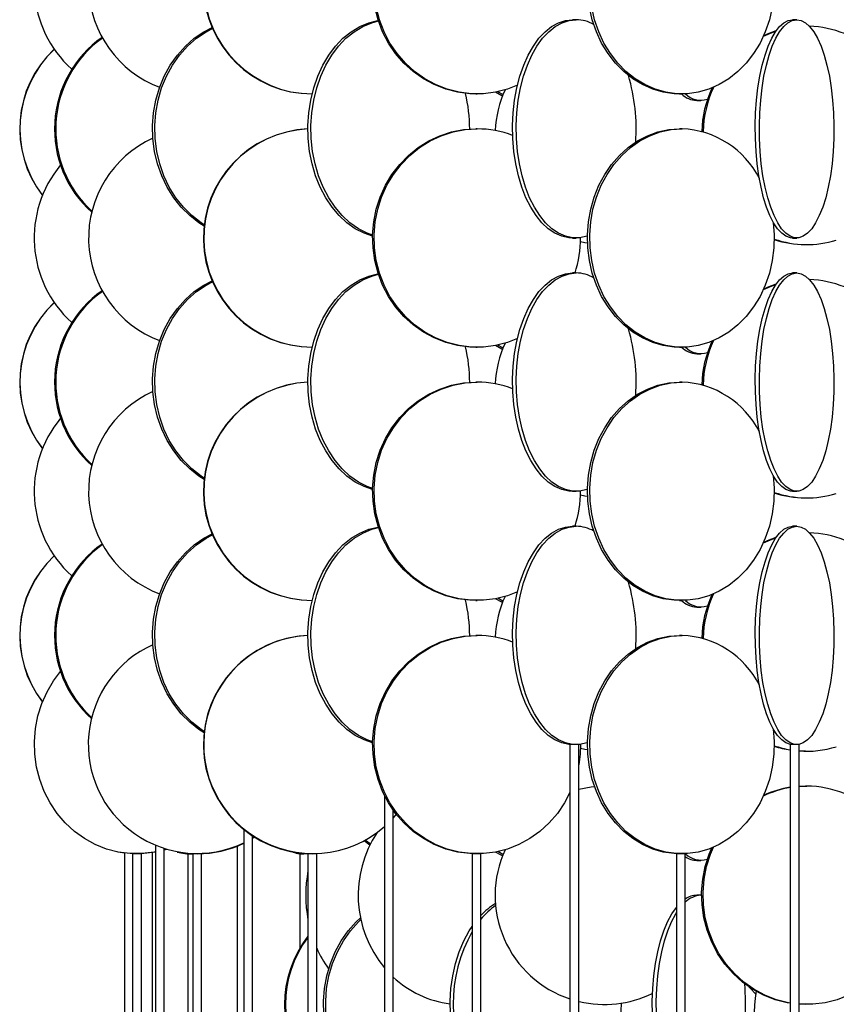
# Model space of a CAD drawing. Header units: millimetres. Extents: x 626 to 3215, y 306 to 3557.
# Tile 16 of 62: x 631 to 818, y 2128 to 2353. Entities that reach past the tile are written whole.
import ezdxf

# ---------------------------------------------------------------- set-up
doc = ezdxf.new("R2010")
doc.units = ezdxf.units.MM

msp = doc.modelspace()

# ---------------------------------------------------------------- linework, layer by layer
at = {"color": 7, "linetype": 'Continuous', "lineweight": 25}
for p, q in [((758.83, 2353), (757.99, 2353)), ((809.35, 2353), (808.41, 2353)), ((735.85, 2336), (736.18, 2336)), ((742.07, 2335.83), (740.9, 2336.5)), ((782.54, 2336), (783.08, 2336)), ((786.46, 2334.5), (787.37, 2334.5)), ((736.18, 2328), (735.85, 2328)), ((783.08, 2328), (782.54, 2328)), ((757.99, 2303), (758.83, 2303)), ((808.41, 2303), (809.35, 2303)), ((811.35, 2301.5), (811.65, 2301.5)), ((758.83, 2295), (757.99, 2295)), ((809.35, 2295), (808.41, 2295)), ((735.85, 2278), (736.18, 2278)), ((742.07, 2277.83), (740.9, 2278.5)), ((782.54, 2278), (783.08, 2278)), ((786.46, 2276.5), (787.37, 2276.5)), ((736.18, 2270), (735.85, 2270)), ((783.08, 2270), (782.54, 2270)), ((757.99, 2245), (758.83, 2245)), ((808.41, 2245), (809.35, 2245)), ((811.35, 2243.5), (811.65, 2243.5)), ((758.83, 2237), (757.99, 2237)), ((809.35, 2237), (808.41, 2237)), ((735.85, 2220), (736.18, 2220)), ((742.07, 2219.83), (740.9, 2220.5)), ((782.54, 2220), (783.08, 2220)), ((786.46, 2218.5), (787.37, 2218.5)), ((736.18, 2212), (735.85, 2212)), ((783.08, 2212), (782.54, 2212)), ((757.41, 2187), (757.41, 1636.5)), ((759.41, 2187), (757.41, 2187)), ((759.41, 1636.5), (759.41, 2187)), ((807.88, 2187), (807.88, 1636.5)), ((809.88, 2187), (807.88, 2187)), ((809.88, 1636.5), (809.88, 2187)), ((811.35, 2185.5), (811.65, 2185.5)), ((809.88, 2177.43), (811.65, 2177.5)), ((809.88, 2177.45), (811.35, 2177.5)), ((811.65, 2177.5), (811.35, 2177.5)), ((714.92, 2175.37), (714.92, 1636.5)), ((716.92, 1636.5), (716.92, 2172.02)), ((717.63, 2171.07), (716.92, 2170.24)), ((682.7, 2167.57), (682.7, 1636.5)), ((684.7, 1636.5), (684.7, 2166.1)), ((685.12, 2165.83), (684.7, 2165.57)), ((685.19, 2165.79), (684.7, 2165.49)), ((711.58, 2163.99), (710.24, 2164.98)), ((711.71, 2164.24), (710.54, 2165.14)), ((661.71, 2162.25), (661.71, 1636.5)), ((662.48, 2163.89), (662.48, 1636.5)), ((664.48, 1636.5), (664.48, 2163.16)), ((664.79, 2163.06), (664.48, 2162.96)), ((664.98, 2163), (664.48, 2162.85)), ((681.19, 2163.75), (681.19, 1636.5)), ((742.07, 2161.83), (740.9, 2162.5)), ((655.36, 2162.17), (655.36, 1636.5)), ((657.24, 2162), (657.24, 1635.67)), ((659.24, 2162), (657.24, 2162)), ((657.36, 2162), (657.36, 2162.01)), ((657.8, 2162), (657.36, 2162)), ((659.24, 1636.13), (659.24, 2162)), ((669.86, 2162), (669.86, 1635.64)), ((671.01, 2162), (669.86, 2162)), ((671.01, 2162), (671.01, 1631.95)), ((673.01, 2162), (671.01, 2162)), ((671.52, 2162), (671.23, 2162)), ((673.01, 1633.4), (673.01, 2162)), ((695.56, 2162), (695.56, 2140.42)), ((697.41, 2162), (695.56, 2162)), ((697.44, 2162.01), (697, 2162)), ((697.41, 2162), (697.41, 1612.34)), ((699.41, 2162), (697.41, 2162)), ((699.41, 1622.92), (699.41, 2162)), ((735.02, 2162), (735.02, 1611.5)), ((737.02, 2162), (735.02, 2162)), ((737.02, 1611.5), (737.02, 2162)), ((781.81, 2162), (781.81, 1611.5)), ((783.81, 2162), (781.81, 2162)), ((783.81, 1611.5), (783.81, 2162)), ((786.46, 2160.5), (787.37, 2160.5)), ((787.37, 2152.5), (786.46, 2152.5)), ((787.37, 2152.5), (787.57, 2152.49))]:
    msp.add_line(p, q, dxfattribs=at)
at = {"color": 7, "linetype": 'Continuous', "lineweight": 25, "flags": 128}
for points in [[(735.85, 2336), (734.45, 2336.04), (731.67, 2336.39), (728.95, 2337.09), (726.32, 2338.12), (723.83, 2339.47), (721.51, 2341.13), (719.38, 2343.06), (717.49, 2345.24), (715.86, 2347.65), (714.51, 2350.24), (713.46, 2352.99), (712.72, 2355.85)], [(745.4, 2337.98), (743.08, 2337.09), (740.36, 2336.39), (737.58, 2336.04), (734.78, 2336.04), (732, 2336.39), (729.27, 2337.09), (726.65, 2338.12), (724.16, 2339.47), (721.83, 2341.13), (719.71, 2343.06), (717.82, 2345.24), (716.19, 2347.65), (714.83, 2350.24), (713.78, 2352.99), (713.04, 2355.85)], [(782.54, 2336), (781.29, 2336.04), (778.8, 2336.39), (776.37, 2337.09), (774.02, 2338.12), (771.79, 2339.47), (769.72, 2341.13), (767.82, 2343.06), (766.13, 2345.24), (764.67, 2347.65), (763.46, 2350.24), (762.52, 2352.99), (761.86, 2355.85)], [(803.76, 2355.85), (803.1, 2352.99), (802.16, 2350.24), (800.95, 2347.65), (799.49, 2345.24), (797.8, 2343.06), (795.9, 2341.13), (793.82, 2339.47), (791.6, 2338.12), (789.25, 2337.09), (786.81, 2336.39), (784.33, 2336.04), (781.82, 2336.04), (779.34, 2336.39), (776.9, 2337.09), (774.56, 2338.12), (772.33, 2339.47), (770.25, 2341.13), (768.36, 2343.06), (766.67, 2345.24), (765.21, 2347.65), (764, 2350.24), (763.06, 2352.99), (762.4, 2355.85)], [(712.21, 2303.43), (710.27, 2304.09), (708.25, 2305.12), (706.33, 2306.47), (704.55, 2308.13), (702.91, 2310.06), (701.46, 2312.24), (700.2, 2314.65), (699.16, 2317.24), (698.35, 2319.99), (697.79, 2322.85), (697.47, 2325.78), (697.4, 2328.74), (697.6, 2331.69), (698.04, 2334.59), (698.73, 2337.39), (699.66, 2340.07), (700.81, 2342.57), (702.16, 2344.87), (703.71, 2346.93), (705.42, 2348.73), (707.28, 2350.24), (709.25, 2351.43), (711.31, 2352.3), (713.43, 2352.82), (713.51, 2352.83)], [(712.22, 2303.62), (710.96, 2304.09), (708.94, 2305.12), (707.02, 2306.47), (705.23, 2308.13), (703.6, 2310.06), (702.15, 2312.24), (700.89, 2314.65), (699.85, 2317.24), (699.04, 2319.99), (698.47, 2322.85), (698.15, 2325.78), (698.09, 2328.74), (698.28, 2331.69), (698.73, 2334.59), (699.42, 2337.39), (700.34, 2340.07), (701.49, 2342.57), (702.85, 2344.87), (704.4, 2346.93), (706.11, 2348.73), (707.96, 2350.24), (709.94, 2351.43), (712, 2352.3), (713.55, 2352.71)], [(757.99, 2303), (757.18, 2303.04), (755.56, 2303.39), (753.98, 2304.09), (752.46, 2305.12), (751.01, 2306.47), (749.66, 2308.13), (748.43, 2310.06), (747.33, 2312.24), (746.38, 2314.65), (745.59, 2317.24), (744.98, 2319.99), (744.55, 2322.85), (744.31, 2325.78), (744.26, 2328.74), (744.41, 2331.69), (744.74, 2334.59), (745.26, 2337.39), (745.96, 2340.07), (746.83, 2342.57), (747.86, 2344.87), (749.03, 2346.93), (750.32, 2348.73), (751.72, 2350.24), (753.21, 2351.43), (754.77, 2352.3), (756.37, 2352.82), (757.99, 2353), (757.99, 2353)], [(761.41, 2303.44), (761.26, 2303.39), (759.64, 2303.04), (758.02, 2303.04), (756.4, 2303.39), (754.82, 2304.09), (753.29, 2305.12), (751.84, 2306.47), (750.49, 2308.13), (749.26, 2310.06), (748.16, 2312.24), (747.21, 2314.65), (746.43, 2317.24), (745.82, 2319.99), (745.39, 2322.85), (745.15, 2325.78), (745.1, 2328.74), (745.24, 2331.69), (745.58, 2334.59), (746.1, 2337.39), (746.8, 2340.07), (747.67, 2342.57), (748.69, 2344.87), (749.86, 2346.93), (751.16, 2348.73), (752.56, 2350.24), (754.05, 2351.43), (755.6, 2352.3), (757.21, 2352.82), (758.83, 2353), (758.83, 2353)], [(808.41, 2303), (807.9, 2303.04), (806.89, 2303.39), (805.91, 2304.09), (804.96, 2305.12), (804.06, 2306.47), (803.22, 2308.13), (802.45, 2310.06), (801.77, 2312.24), (801.18, 2314.65), (800.69, 2317.24), (800.31, 2319.99), (800.04, 2322.85), (799.89, 2325.78), (799.86, 2328.74), (799.95, 2331.69), (800.16, 2334.59), (800.48, 2337.39), (800.92, 2340.07), (801.46, 2342.57), (802.1, 2344.87), (802.82, 2346.93), (803.63, 2348.73), (804.5, 2350.24), (805.43, 2351.43), (806.4, 2352.3), (807.4, 2352.82), (808.41, 2353), (808.41, 2353)], [(809.35, 2353), (810.36, 2352.82), (811.35, 2352.3), (812.32, 2351.43), (813.25, 2350.24), (814.12, 2348.73), (814.93, 2346.93), (815.65, 2344.87), (816.29, 2342.57), (816.83, 2340.07), (817.27, 2337.39), (817.59, 2334.59), (817.8, 2331.69), (817.89, 2328.74), (817.86, 2325.78), (817.71, 2322.85), (817.45, 2319.99), (817.07, 2317.24), (816.58, 2314.65), (815.99, 2312.24), (815.3, 2310.06), (814.53, 2308.13), (813.69, 2306.47), (812.79, 2305.12), (811.84, 2304.09), (810.86, 2303.39), (809.85, 2303.04), (808.84, 2303.04), (807.83, 2303.39), (806.85, 2304.09), (805.9, 2305.12), (805, 2306.47), (804.16, 2308.13), (803.39, 2310.06), (802.71, 2312.24), (802.12, 2314.65), (801.63, 2317.24), (801.25, 2319.99), (800.98, 2322.85), (800.83, 2325.78), (800.8, 2328.74), (800.89, 2331.69), (801.1, 2334.59), (801.42, 2337.39), (801.86, 2340.07), (802.4, 2342.57), (803.04, 2344.87), (803.76, 2346.93), (804.57, 2348.73), (805.44, 2350.24), (806.37, 2351.43), (807.34, 2352.3), (808.33, 2352.82), (809.35, 2353)], [(673.63, 2305.72), (672.44, 2306.47), (670.31, 2308.13), (668.37, 2310.06), (666.64, 2312.24), (665.14, 2314.65), (663.91, 2317.24), (662.94, 2319.99), (662.27, 2322.85), (661.89, 2325.78), (661.81, 2328.74), (662.04, 2331.69), (662.57, 2334.59), (663.39, 2337.39), (664.49, 2340.07), (665.86, 2342.57), (667.48, 2344.87), (669.32, 2346.93), (671.36, 2348.73), (673.57, 2350.24), (675.46, 2351.23)], [(673.66, 2306), (672.94, 2306.47), (670.81, 2308.13), (668.87, 2310.06), (667.14, 2312.24), (665.64, 2314.65), (664.41, 2317.24), (663.44, 2319.99), (662.77, 2322.85), (662.39, 2325.78), (662.31, 2328.74), (662.54, 2331.69), (663.07, 2334.59), (663.89, 2337.39), (664.99, 2340.07), (666.36, 2342.57), (667.98, 2344.87), (669.82, 2346.93), (671.86, 2348.73), (674.07, 2350.24), (675.54, 2351.03)], [(801.71, 2349.21), (803.38, 2349.93), (804.59, 2350.37)], [(801.79, 2349.39), (803.07, 2349.93), (804.68, 2350.49)], [(741.96, 2335.53), (741.83, 2335.59), (740.33, 2336.39)], [(735.85, 2278), (734.45, 2278.04), (731.67, 2278.39), (728.95, 2279.09), (726.32, 2280.12), (723.83, 2281.47), (721.51, 2283.13), (719.38, 2285.06), (717.49, 2287.24), (715.86, 2289.65), (714.51, 2292.24), (713.46, 2294.99), (712.72, 2297.85), (712.3, 2300.78), (712.22, 2303.74), (712.47, 2306.69), (713.05, 2309.59), (713.94, 2312.39), (715.15, 2315.07), (716.64, 2317.57), (718.41, 2319.87), (720.42, 2321.93), (722.65, 2323.73), (725.06, 2325.24), (727.62, 2326.43), (730.3, 2327.3), (733.06, 2327.82), (735.85, 2328), (735.85, 2328)], [(745.4, 2279.98), (743.08, 2279.09), (740.36, 2278.39), (737.58, 2278.04), (734.78, 2278.04), (732, 2278.39), (729.27, 2279.09), (726.65, 2280.12), (724.16, 2281.47), (721.83, 2283.13), (719.71, 2285.06), (717.82, 2287.24), (716.19, 2289.65), (714.83, 2292.24), (713.78, 2294.99), (713.04, 2297.85), (712.63, 2300.78), (712.55, 2303.74), (712.79, 2306.69), (713.37, 2309.59), (714.27, 2312.39), (715.47, 2315.07), (716.97, 2317.57), (718.73, 2319.87), (720.74, 2321.93), (722.97, 2323.73), (725.38, 2325.24), (727.95, 2326.43), (730.63, 2327.3), (733.38, 2327.82), (736.18, 2328), (736.18, 2328)], [(782.54, 2278), (781.29, 2278.04), (778.8, 2278.39), (776.37, 2279.09), (774.02, 2280.12), (771.79, 2281.47), (769.72, 2283.13), (767.82, 2285.06), (766.13, 2287.24), (764.67, 2289.65), (763.46, 2292.24), (762.52, 2294.99), (761.86, 2297.85), (761.49, 2300.78), (761.42, 2303.74), (761.64, 2306.69), (762.16, 2309.59), (762.96, 2312.39), (764.03, 2315.07), (765.37, 2317.57), (766.95, 2319.87), (768.75, 2321.93), (770.74, 2323.73), (772.89, 2325.24), (775.18, 2326.43), (777.58, 2327.3), (780.04, 2327.82), (782.54, 2328), (782.54, 2328)], [(803.99, 2306.59), (804.2, 2303.74), (804.13, 2300.78), (803.76, 2297.85), (803.1, 2294.99), (802.16, 2292.24), (800.95, 2289.65), (799.49, 2287.24), (797.8, 2285.06), (795.9, 2283.13), (793.82, 2281.47), (791.6, 2280.12), (789.25, 2279.09), (786.81, 2278.39), (784.33, 2278.04), (781.82, 2278.04), (779.34, 2278.39), (776.9, 2279.09), (774.56, 2280.12), (772.33, 2281.47), (770.25, 2283.13), (768.36, 2285.06), (766.67, 2287.24), (765.21, 2289.65), (764, 2292.24), (763.06, 2294.99), (762.4, 2297.85), (762.03, 2300.78), (761.95, 2303.74), (762.17, 2306.69), (762.69, 2309.59), (763.49, 2312.39), (764.57, 2315.07), (765.91, 2317.57), (767.48, 2319.87), (769.28, 2321.93), (771.27, 2323.73), (773.43, 2325.24), (775.72, 2326.43), (778.11, 2327.3), (780.58, 2327.82), (783.08, 2328), (783.08, 2328)], [(761.43, 2301.79), (760.85, 2301.89), (759.81, 2302.1)], [(673.63, 2247.72), (672.44, 2248.47), (670.31, 2250.13), (668.37, 2252.06), (666.64, 2254.24), (665.14, 2256.65), (663.91, 2259.24), (662.94, 2261.99), (662.27, 2264.85), (661.89, 2267.78), (661.81, 2270.74), (662.04, 2273.69), (662.57, 2276.59), (663.39, 2279.39), (664.49, 2282.07), (665.86, 2284.57), (667.48, 2286.87), (669.32, 2288.93), (671.36, 2290.73), (673.57, 2292.24), (675.46, 2293.23)], [(673.66, 2248), (672.94, 2248.47), (670.81, 2250.13), (668.87, 2252.06), (667.14, 2254.24), (665.64, 2256.65), (664.41, 2259.24), (663.44, 2261.99), (662.77, 2264.85), (662.39, 2267.78), (662.31, 2270.74), (662.54, 2273.69), (663.07, 2276.59), (663.89, 2279.39), (664.99, 2282.07), (666.36, 2284.57), (667.98, 2286.87), (669.82, 2288.93), (671.86, 2290.73), (674.07, 2292.24), (675.54, 2293.03)], [(712.21, 2245.43), (710.27, 2246.09), (708.25, 2247.12), (706.33, 2248.47), (704.55, 2250.13), (702.91, 2252.06), (701.46, 2254.24), (700.2, 2256.65), (699.16, 2259.24), (698.35, 2261.99), (697.79, 2264.85), (697.47, 2267.78), (697.4, 2270.74), (697.6, 2273.69), (698.04, 2276.59), (698.73, 2279.39), (699.66, 2282.07), (700.81, 2284.57), (702.16, 2286.87), (703.71, 2288.93), (705.42, 2290.73), (707.28, 2292.24), (709.25, 2293.43), (711.31, 2294.3), (713.43, 2294.82), (713.51, 2294.83)], [(712.22, 2245.62), (710.96, 2246.09), (708.94, 2247.12), (707.02, 2248.47), (705.23, 2250.13), (703.6, 2252.06), (702.15, 2254.24), (700.89, 2256.65), (699.85, 2259.24), (699.04, 2261.99), (698.47, 2264.85), (698.15, 2267.78), (698.09, 2270.74), (698.28, 2273.69), (698.73, 2276.59), (699.42, 2279.39), (700.34, 2282.07), (701.49, 2284.57), (702.85, 2286.87), (704.4, 2288.93), (706.11, 2290.73), (707.96, 2292.24), (709.94, 2293.43), (712, 2294.3), (713.55, 2294.71)], [(757.99, 2245), (757.18, 2245.04), (755.56, 2245.39), (753.98, 2246.09), (752.46, 2247.12), (751.01, 2248.47), (749.66, 2250.13), (748.43, 2252.06), (747.33, 2254.24), (746.38, 2256.65), (745.59, 2259.24), (744.98, 2261.99), (744.55, 2264.85), (744.31, 2267.78), (744.26, 2270.74), (744.41, 2273.69), (744.74, 2276.59), (745.26, 2279.39), (745.96, 2282.07), (746.83, 2284.57), (747.86, 2286.87), (749.03, 2288.93), (750.32, 2290.73), (751.72, 2292.24), (753.21, 2293.43), (754.77, 2294.3), (756.37, 2294.82), (757.99, 2295), (757.99, 2295)], [(761.41, 2245.44), (761.26, 2245.39), (759.64, 2245.04), (758.02, 2245.04), (756.4, 2245.39), (754.82, 2246.09), (753.29, 2247.12), (751.84, 2248.47), (750.49, 2250.13), (749.26, 2252.06), (748.16, 2254.24), (747.21, 2256.65), (746.43, 2259.24), (745.82, 2261.99), (745.39, 2264.85), (745.15, 2267.78), (745.1, 2270.74), (745.24, 2273.69), (745.58, 2276.59), (746.1, 2279.39), (746.8, 2282.07), (747.67, 2284.57), (748.69, 2286.87), (749.86, 2288.93), (751.16, 2290.73), (752.56, 2292.24), (754.05, 2293.43), (755.6, 2294.3), (757.21, 2294.82), (758.83, 2295), (758.83, 2295)], [(808.41, 2245), (807.9, 2245.04), (806.89, 2245.39), (805.91, 2246.09), (804.96, 2247.12), (804.06, 2248.47), (803.22, 2250.13), (802.45, 2252.06), (801.77, 2254.24), (801.18, 2256.65), (800.69, 2259.24), (800.31, 2261.99), (800.04, 2264.85), (799.89, 2267.78), (799.86, 2270.74), (799.95, 2273.69), (800.16, 2276.59), (800.48, 2279.39), (800.92, 2282.07), (801.46, 2284.57), (802.1, 2286.87), (802.82, 2288.93), (803.63, 2290.73), (804.5, 2292.24), (805.43, 2293.43), (806.4, 2294.3), (807.4, 2294.82), (808.41, 2295), (808.41, 2295)], [(809.35, 2295), (810.36, 2294.82), (811.35, 2294.3), (812.32, 2293.43), (813.25, 2292.24), (814.12, 2290.73), (814.93, 2288.93), (815.65, 2286.87), (816.29, 2284.57), (816.83, 2282.07), (817.27, 2279.39), (817.59, 2276.59), (817.8, 2273.69), (817.89, 2270.74), (817.86, 2267.78), (817.71, 2264.85), (817.45, 2261.99), (817.07, 2259.24), (816.58, 2256.65), (815.99, 2254.24), (815.3, 2252.06), (814.53, 2250.13), (813.69, 2248.47), (812.79, 2247.12), (811.84, 2246.09), (810.86, 2245.39), (809.85, 2245.04), (808.84, 2245.04), (807.83, 2245.39), (806.85, 2246.09), (805.9, 2247.12), (805, 2248.47), (804.16, 2250.13), (803.39, 2252.06), (802.71, 2254.24), (802.12, 2256.65), (801.63, 2259.24), (801.25, 2261.99), (800.98, 2264.85), (800.83, 2267.78), (800.8, 2270.74), (800.89, 2273.69), (801.1, 2276.59), (801.42, 2279.39), (801.86, 2282.07), (802.4, 2284.57), (803.04, 2286.87), (803.76, 2288.93), (804.57, 2290.73), (805.44, 2292.24), (806.37, 2293.43), (807.34, 2294.3), (808.33, 2294.82), (809.35, 2295)], [(801.71, 2291.21), (803.38, 2291.93), (804.59, 2292.37)], [(801.79, 2291.39), (803.07, 2291.93), (804.68, 2292.49)], [(741.96, 2277.53), (741.83, 2277.59), (740.33, 2278.39)], [(735.85, 2220), (734.45, 2220.04), (731.67, 2220.39), (728.95, 2221.09), (726.32, 2222.12), (723.83, 2223.47), (721.51, 2225.13), (719.38, 2227.06), (717.49, 2229.24), (715.86, 2231.65), (714.51, 2234.24), (713.46, 2236.99), (712.72, 2239.85), (712.3, 2242.78), (712.22, 2245.74), (712.47, 2248.69), (713.05, 2251.59), (713.94, 2254.39), (715.15, 2257.07), (716.64, 2259.57), (718.41, 2261.87), (720.42, 2263.93), (722.65, 2265.73), (725.06, 2267.24), (727.62, 2268.43), (730.3, 2269.3), (733.06, 2269.82), (735.85, 2270), (735.85, 2270)], [(745.4, 2221.98), (743.08, 2221.09), (740.36, 2220.39), (737.58, 2220.04), (734.78, 2220.04), (732, 2220.39), (729.27, 2221.09), (726.65, 2222.12), (724.16, 2223.47), (721.83, 2225.13), (719.71, 2227.06), (717.82, 2229.24), (716.19, 2231.65), (714.83, 2234.24), (713.78, 2236.99), (713.04, 2239.85), (712.63, 2242.78), (712.55, 2245.74), (712.79, 2248.69), (713.37, 2251.59), (714.27, 2254.39), (715.47, 2257.07), (716.97, 2259.57), (718.73, 2261.87), (720.74, 2263.93), (722.97, 2265.73), (725.38, 2267.24), (727.95, 2268.43), (730.63, 2269.3), (733.38, 2269.82), (736.18, 2270), (736.18, 2270)], [(782.54, 2220), (781.29, 2220.04), (778.8, 2220.39), (776.37, 2221.09), (774.02, 2222.12), (771.79, 2223.47), (769.72, 2225.13), (767.82, 2227.06), (766.13, 2229.24), (764.67, 2231.65), (763.46, 2234.24), (762.52, 2236.99), (761.86, 2239.85), (761.49, 2242.78), (761.42, 2245.74), (761.64, 2248.69), (762.16, 2251.59), (762.96, 2254.39), (764.03, 2257.07), (765.37, 2259.57), (766.95, 2261.87), (768.75, 2263.93), (770.74, 2265.73), (772.89, 2267.24), (775.18, 2268.43), (777.58, 2269.3), (780.04, 2269.82), (782.54, 2270), (782.54, 2270)], [(803.99, 2248.59), (804.2, 2245.74), (804.13, 2242.78), (803.76, 2239.85), (803.1, 2236.99), (802.16, 2234.24), (800.95, 2231.65), (799.49, 2229.24), (797.8, 2227.06), (795.9, 2225.13), (793.82, 2223.47), (791.6, 2222.12), (789.25, 2221.09), (786.81, 2220.39), (784.33, 2220.04), (781.82, 2220.04), (779.34, 2220.39), (776.9, 2221.09), (774.56, 2222.12), (772.33, 2223.47), (770.25, 2225.13), (768.36, 2227.06), (766.67, 2229.24), (765.21, 2231.65), (764, 2234.24), (763.06, 2236.99), (762.4, 2239.85), (762.03, 2242.78), (761.95, 2245.74), (762.17, 2248.69), (762.69, 2251.59), (763.49, 2254.39), (764.57, 2257.07), (765.91, 2259.57), (767.48, 2261.87), (769.28, 2263.93), (771.27, 2265.73), (773.43, 2267.24), (775.72, 2268.43), (778.11, 2269.3), (780.58, 2269.82), (783.08, 2270), (783.08, 2270)], [(761.43, 2243.79), (760.85, 2243.89), (759.81, 2244.1)], [(712.21, 2187.43), (710.27, 2188.09), (708.25, 2189.12), (706.33, 2190.47), (704.55, 2192.13), (702.91, 2194.06), (701.46, 2196.24), (700.2, 2198.65), (699.16, 2201.24), (698.35, 2203.99), (697.79, 2206.85), (697.47, 2209.78), (697.4, 2212.74), (697.6, 2215.69), (698.04, 2218.59), (698.73, 2221.39), (699.66, 2224.07), (700.81, 2226.57), (702.16, 2228.87), (703.71, 2230.93), (705.42, 2232.73), (707.28, 2234.24), (709.25, 2235.43), (711.31, 2236.3), (713.43, 2236.82), (713.51, 2236.83)], [(712.22, 2187.62), (710.96, 2188.09), (708.94, 2189.12), (707.02, 2190.47), (705.23, 2192.13), (703.6, 2194.06), (702.15, 2196.24), (700.89, 2198.65), (699.85, 2201.24), (699.04, 2203.99), (698.47, 2206.85), (698.15, 2209.78), (698.09, 2212.74), (698.28, 2215.69), (698.73, 2218.59), (699.42, 2221.39), (700.34, 2224.07), (701.49, 2226.57), (702.85, 2228.87), (704.4, 2230.93), (706.11, 2232.73), (707.96, 2234.24), (709.94, 2235.43), (712, 2236.3), (713.55, 2236.71)], [(757.99, 2187), (757.18, 2187.04), (755.56, 2187.39), (753.98, 2188.09), (752.46, 2189.12), (751.01, 2190.47), (749.66, 2192.13), (748.43, 2194.06), (747.33, 2196.24), (746.38, 2198.65), (745.59, 2201.24), (744.98, 2203.99), (744.55, 2206.85), (744.31, 2209.78), (744.26, 2212.74), (744.41, 2215.69), (744.74, 2218.59), (745.26, 2221.39), (745.96, 2224.07), (746.83, 2226.57), (747.86, 2228.87), (749.03, 2230.93), (750.32, 2232.73), (751.72, 2234.24), (753.21, 2235.43), (754.77, 2236.3), (756.37, 2236.82), (757.99, 2237), (757.99, 2237)], [(761.41, 2187.44), (761.26, 2187.39), (759.64, 2187.04), (758.02, 2187.04), (756.4, 2187.39), (754.82, 2188.09), (753.29, 2189.12), (751.84, 2190.47), (750.49, 2192.13), (749.26, 2194.06), (748.16, 2196.24), (747.21, 2198.65), (746.43, 2201.24), (745.82, 2203.99), (745.39, 2206.85), (745.15, 2209.78), (745.1, 2212.74), (745.24, 2215.69), (745.58, 2218.59), (746.1, 2221.39), (746.8, 2224.07), (747.67, 2226.57), (748.69, 2228.87), (749.86, 2230.93), (751.16, 2232.73), (752.56, 2234.24), (754.05, 2235.43), (755.6, 2236.3), (757.21, 2236.82), (758.83, 2237), (758.83, 2237)], [(808.41, 2187), (807.9, 2187.04), (806.89, 2187.39), (805.91, 2188.09), (804.96, 2189.12), (804.06, 2190.47), (803.22, 2192.13), (802.45, 2194.06), (801.77, 2196.24), (801.18, 2198.65), (800.69, 2201.24), (800.31, 2203.99), (800.04, 2206.85), (799.89, 2209.78), (799.86, 2212.74), (799.95, 2215.69), (800.16, 2218.59), (800.48, 2221.39), (800.92, 2224.07), (801.46, 2226.57), (802.1, 2228.87), (802.82, 2230.93), (803.63, 2232.73), (804.5, 2234.24), (805.43, 2235.43), (806.4, 2236.3), (807.4, 2236.82), (808.41, 2237), (808.41, 2237)], [(809.35, 2237), (810.36, 2236.82), (811.35, 2236.3), (812.32, 2235.43), (813.25, 2234.24), (814.12, 2232.73), (814.93, 2230.93), (815.65, 2228.87), (816.29, 2226.57), (816.83, 2224.07), (817.27, 2221.39), (817.59, 2218.59), (817.8, 2215.69), (817.89, 2212.74), (817.86, 2209.78), (817.71, 2206.85), (817.45, 2203.99), (817.07, 2201.24), (816.58, 2198.65), (815.99, 2196.24), (815.3, 2194.06), (814.53, 2192.13), (813.69, 2190.47), (812.79, 2189.12), (811.84, 2188.09), (810.86, 2187.39), (809.85, 2187.04), (808.84, 2187.04), (807.83, 2187.39), (806.85, 2188.09), (805.9, 2189.12), (805, 2190.47), (804.16, 2192.13), (803.39, 2194.06), (802.71, 2196.24), (802.12, 2198.65), (801.63, 2201.24), (801.25, 2203.99), (800.98, 2206.85), (800.83, 2209.78), (800.8, 2212.74), (800.89, 2215.69), (801.1, 2218.59), (801.42, 2221.39), (801.86, 2224.07), (802.4, 2226.57), (803.04, 2228.87), (803.76, 2230.93), (804.57, 2232.73), (805.44, 2234.24), (806.37, 2235.43), (807.34, 2236.3), (808.33, 2236.82), (809.35, 2237)], [(673.63, 2189.72), (672.44, 2190.47), (670.31, 2192.13), (668.37, 2194.06), (666.64, 2196.24), (665.14, 2198.65), (663.91, 2201.24), (662.94, 2203.99), (662.27, 2206.85), (661.89, 2209.78), (661.81, 2212.74), (662.04, 2215.69), (662.57, 2218.59), (663.39, 2221.39), (664.49, 2224.07), (665.86, 2226.57), (667.48, 2228.87), (669.32, 2230.93), (671.36, 2232.73), (673.57, 2234.24), (675.46, 2235.23)], [(673.66, 2190), (672.94, 2190.47), (670.81, 2192.13), (668.87, 2194.06), (667.14, 2196.24), (665.64, 2198.65), (664.41, 2201.24), (663.44, 2203.99), (662.77, 2206.85), (662.39, 2209.78), (662.31, 2212.74), (662.54, 2215.69), (663.07, 2218.59), (663.89, 2221.39), (664.99, 2224.07), (666.36, 2226.57), (667.98, 2228.87), (669.82, 2230.93), (671.86, 2232.73), (674.07, 2234.24), (675.54, 2235.03)], [(801.71, 2233.21), (803.38, 2233.93), (804.59, 2234.37)], [(801.79, 2233.39), (803.07, 2233.93), (804.68, 2234.49)], [(741.96, 2219.53), (741.83, 2219.59), (740.33, 2220.39)], [(735.85, 2162), (734.45, 2162.04), (731.67, 2162.39), (728.95, 2163.09), (726.32, 2164.12), (723.83, 2165.47), (721.51, 2167.13), (719.38, 2169.06), (717.49, 2171.24), (715.86, 2173.65), (714.51, 2176.24), (713.46, 2178.99), (712.72, 2181.85), (712.3, 2184.78), (712.22, 2187.74), (712.47, 2190.69), (713.05, 2193.59), (713.94, 2196.39), (715.15, 2199.07), (716.64, 2201.57), (718.41, 2203.87), (720.42, 2205.93), (722.65, 2207.73), (725.06, 2209.24), (727.62, 2210.43), (730.3, 2211.3), (733.06, 2211.82), (735.85, 2212), (735.85, 2212)], [(757.41, 2176), (756.17, 2173.65), (754.54, 2171.24), (752.65, 2169.06), (750.53, 2167.13), (748.2, 2165.47), (745.71, 2164.12), (743.08, 2163.09), (740.36, 2162.39), (737.58, 2162.04), (734.78, 2162.04), (732, 2162.39), (729.27, 2163.09), (726.65, 2164.12), (724.16, 2165.47), (721.83, 2167.13), (719.71, 2169.06), (717.82, 2171.24), (716.19, 2173.65), (714.83, 2176.24), (713.78, 2178.99), (713.04, 2181.85), (712.63, 2184.78), (712.55, 2187.74), (712.79, 2190.69), (713.37, 2193.59), (714.27, 2196.39), (715.47, 2199.07), (716.97, 2201.57), (718.73, 2203.87), (720.74, 2205.93), (722.97, 2207.73), (725.38, 2209.24), (727.95, 2210.43), (730.63, 2211.3), (733.38, 2211.82), (736.18, 2212), (736.18, 2212)], [(782.54, 2162), (781.29, 2162.04), (778.8, 2162.39), (776.37, 2163.09), (774.02, 2164.12), (771.79, 2165.47), (769.72, 2167.13), (767.82, 2169.06), (766.13, 2171.24), (764.67, 2173.65), (763.46, 2176.24), (762.52, 2178.99), (761.86, 2181.85), (761.49, 2184.78), (761.42, 2187.74), (761.64, 2190.69), (762.16, 2193.59), (762.96, 2196.39), (764.03, 2199.07), (765.37, 2201.57), (766.95, 2203.87), (768.75, 2205.93), (770.74, 2207.73), (772.89, 2209.24), (775.18, 2210.43), (777.58, 2211.3), (780.04, 2211.82), (782.54, 2212), (782.54, 2212)], [(803.99, 2190.59), (804.2, 2187.74), (804.13, 2184.78), (803.76, 2181.85), (803.1, 2178.99), (802.16, 2176.24), (800.95, 2173.65), (799.49, 2171.24), (797.8, 2169.06), (795.9, 2167.13), (793.82, 2165.47), (791.6, 2164.12), (789.25, 2163.09), (786.81, 2162.39), (784.33, 2162.04), (781.82, 2162.04), (779.34, 2162.39), (776.9, 2163.09), (774.56, 2164.12), (772.33, 2165.47), (770.25, 2167.13), (768.36, 2169.06), (766.67, 2171.24), (765.21, 2173.65), (764, 2176.24), (763.06, 2178.99), (762.4, 2181.85), (762.03, 2184.78), (761.95, 2187.74), (762.17, 2190.69), (762.69, 2193.59), (763.49, 2196.39), (764.57, 2199.07), (765.91, 2201.57), (767.48, 2203.87), (769.28, 2205.93), (771.27, 2207.73), (773.43, 2209.24), (775.72, 2210.43), (778.11, 2211.3), (780.58, 2211.82), (783.08, 2212), (783.08, 2212)], [(662.48, 2162.45), (662.19, 2162.39), (659.44, 2162.04), (656.68, 2162.04), (653.93, 2162.39), (651.25, 2163.09), (648.66, 2164.12), (646.2, 2165.47), (643.9, 2167.13), (641.81, 2169.06), (639.94, 2171.24), (638.33, 2173.65), (637, 2176.24), (635.96, 2178.99), (635.23, 2181.85), (634.82, 2184.78), (634.74, 2187.74), (634.99, 2190.69), (635.55, 2193.59), (636.44, 2196.39), (637.63, 2199.07), (639.1, 2201.57), (640.73, 2203.74)], [(759.82, 2187.06), (759.73, 2184.78), (759.41, 2182.36)], [(761.43, 2185.79), (760.85, 2185.89), (759.81, 2186.1)], [(811.35, 2185.5), (809.94, 2185.54), (809.88, 2185.54)], [(759.41, 2176.8), (762.31, 2177.32), (763.03, 2177.4)], [(655.36, 2162.14), (653.92, 2162.39), (653.8, 2162.42)], [(662.48, 2162.38), (659.8, 2162.04), (658.42, 2162)], [(741.96, 2161.53), (741.83, 2161.59), (740.33, 2162.39)], [(807.88, 2127.76), (807.14, 2127.89), (804.4, 2128.59), (801.76, 2129.62), (799.25, 2130.97), (796.92, 2132.63), (794.78, 2134.56), (792.88, 2136.74), (791.24, 2139.15), (789.88, 2141.74), (788.82, 2144.49), (788.08, 2147.35), (787.66, 2150.28), (787.58, 2153.24), (787.83, 2156.19), (788.41, 2159.09), (789.31, 2161.89), (789.92, 2163.35)], [(807.88, 2127.81), (807.45, 2127.89), (804.71, 2128.59), (802.07, 2129.62), (799.56, 2130.97), (797.23, 2132.63), (795.09, 2134.56), (793.19, 2136.74), (791.55, 2139.15), (790.19, 2141.74), (789.13, 2144.49), (788.39, 2147.35), (787.97, 2150.28), (787.89, 2153.24), (788.14, 2156.19), (788.72, 2159.09), (789.62, 2161.89), (790.31, 2163.51)], [(781.81, 2105.24), (781.27, 2105.97), (780.26, 2107.63), (779.35, 2109.56), (778.53, 2111.74), (777.83, 2114.15), (777.24, 2116.74), (776.79, 2119.49), (776.47, 2122.35), (776.29, 2125.28), (776.26, 2128.24), (776.36, 2131.19), (776.61, 2134.09), (777, 2136.89), (777.52, 2139.57), (778.16, 2142.07), (778.93, 2144.37), (779.79, 2146.43), (780.76, 2148.23), (781.8, 2149.74), (781.81, 2149.75)], [(835.26, 2149.52), (834.92, 2147.35), (834.18, 2144.49), (833.12, 2141.74), (831.76, 2139.15), (830.12, 2136.74), (828.22, 2134.56), (826.08, 2132.63), (823.75, 2130.97), (821.24, 2129.62), (818.6, 2128.59), (815.86, 2127.89), (813.06, 2127.54), (810.25, 2127.54), (809.88, 2127.57)], [(714.92, 2104.13), (713.88, 2104.62), (711.6, 2105.97), (709.47, 2107.63), (707.52, 2109.56), (705.79, 2111.74), (704.29, 2114.15), (703.06, 2116.74), (702.09, 2119.49), (701.41, 2122.35), (701.03, 2125.28), (700.96, 2128.24), (701.19, 2131.19), (701.72, 2134.09), (702.54, 2136.89), (703.64, 2139.57), (705.01, 2142.07), (706.63, 2144.37), (708.47, 2146.43), (709.43, 2147.33)], [(714.92, 2104.35), (714.38, 2104.62), (712.1, 2105.97), (709.97, 2107.63), (708.02, 2109.56), (706.29, 2111.74), (704.79, 2114.15), (703.55, 2116.74), (702.59, 2119.49), (701.91, 2122.35), (701.53, 2125.28), (701.46, 2128.24), (701.68, 2131.19), (702.21, 2134.09), (703.04, 2136.89), (704.14, 2139.57), (705.51, 2142.07), (707.13, 2144.37), (708.97, 2146.43), (709.51, 2146.95)], [(781.81, 2106.53), (781.18, 2107.63), (780.26, 2109.56), (779.44, 2111.74), (778.74, 2114.15), (778.16, 2116.74), (777.7, 2119.49), (777.38, 2122.35), (777.2, 2125.28), (777.17, 2128.24), (777.28, 2131.19), (777.52, 2134.09), (777.91, 2136.89), (778.43, 2139.57), (779.08, 2142.07), (779.84, 2144.37), (780.71, 2146.43), (781.67, 2148.23), (781.81, 2148.46)], [(735.02, 2109.61), (733.71, 2111.74), (732.55, 2114.15), (731.6, 2116.74), (730.85, 2119.49), (730.33, 2122.35), (730.03, 2125.28), (729.97, 2128.24), (730.15, 2131.19), (730.56, 2134.09), (731.2, 2136.89), (732.05, 2139.57), (733.11, 2142.07), (734.36, 2144.37), (735.02, 2145.38)], [(797.39, 2132.26), (797.46, 2131.19), (797.57, 2128.24), (797.54, 2125.28), (797.36, 2122.35), (797.04, 2119.49), (796.58, 2116.74), (796, 2114.15), (795.3, 2111.74), (794.48, 2109.56), (793.56, 2107.63), (792.56, 2105.97), (791.48, 2104.62), (790.35, 2103.59), (789.18, 2102.89), (787.97, 2102.54), (786.77, 2102.54), (785.56, 2102.89), (784.39, 2103.59), (783.81, 2104.07)], [(798.35, 2131.56), (798.74, 2131.13), (799.94, 2129.94)], [(811.35, 2127.5), (809.94, 2127.54), (809.88, 2127.54)]]:
    msp.add_lwpolyline(points, dxfattribs=at)
at = {"color": 7, "linetype": 'Continuous', "lineweight": 25}
for centre, radius, start, end in [((698.45, 2361), 25, 92.4254, 269.7781), ((698.55, 2361), 25, 92.6508, 269.7776), ((672.22, 2361), 25.07, 114.3532, 249.4817), ((660.82, 2361.02), 26.13, 140.2402, 227.83), ((758.73, 2344.69), 8.31, 60.1939, 89.2943), ((811.63, 2328.71), 22.79, 67.7242, 88.3972), ((664.94, 2327.98), 25.59, 125.0411, 228.1681), ((665.23, 2327.98), 25.6, 125.6243, 227.4463), ((656.4, 2328), 25.03, 133.2714, 217.6019), ((656.46, 2328), 25.03, 133.3827, 217.4576), ((729.62, 2328.04), 42.96, 355.905, 16.4313), ((700.83, 2328.03), 33.62, 359.8605, 13.9252), ((765.27, 2326.5), 25, 155.3594, 177.4355), ((786.68, 2339.81), 5.32, 225.7996, 267.5906), ((787.39, 2339.5), 4.95, 224.6605, 287.2482), ((813.6, 2326.53), 26.03, 155.4411, 178.0342), ((813.9, 2326.53), 26.02, 155.05, 178.2149), ((698.45, 2303), 25, 92.4254, 269.7781), ((698.55, 2303), 25, 92.6508, 269.7776), ((736.17, 2305.49), 22.5, 68.8628, 89.9704), ((782.28, 2307.27), 20.75, 26.8315, 87.7944), ((672.22, 2303), 25.07, 114.3532, 249.4817), ((660.82, 2303.02), 26.13, 140.2402, 227.83), ((733.51, 2302.99), 26.31, 342.3162, 0.1588), ((811.65, 2324.19), 22.69, 250.8468, 287.3575), ((811.35, 2324.22), 22.72, 251.6692, 269.9775), ((758.73, 2286.69), 8.31, 60.1939, 89.2943), ((811.63, 2270.71), 22.79, 67.7242, 88.3972), ((664.94, 2269.98), 25.59, 125.0411, 228.1681), ((665.23, 2269.98), 25.6, 125.6243, 227.4463), ((656.4, 2270), 25.03, 133.2714, 217.6019), ((656.46, 2270), 25.03, 133.3827, 217.4576), ((729.62, 2270.04), 42.96, 355.905, 16.4313), ((813.9, 2268.53), 26.02, 155.05, 178.2149), ((700.83, 2270.03), 33.62, 359.8605, 13.9252), ((765.27, 2268.5), 25, 155.3594, 177.4355), ((786.68, 2281.81), 5.32, 225.7996, 267.5906), ((787.39, 2281.49), 4.95, 224.6507, 287.9428), ((813.6, 2268.53), 26.03, 155.4411, 178.0342), ((698.45, 2245), 25, 92.4254, 269.7781), ((698.55, 2245), 25, 92.6508, 269.7776), ((736.17, 2247.49), 22.5, 68.8628, 89.9704), ((782.28, 2249.27), 20.75, 26.8315, 87.7944), ((672.22, 2245), 25.07, 114.3532, 249.4817), ((660.82, 2245.02), 26.13, 140.2402, 227.83), ((733.51, 2244.99), 26.31, 342.3162, 0.1588), ((811.65, 2266.19), 22.69, 250.8468, 287.3575), ((811.35, 2266.22), 22.72, 251.6692, 269.9775), ((758.73, 2228.69), 8.31, 60.1939, 89.2943), ((811.63, 2212.71), 22.79, 67.7242, 88.3972), ((664.94, 2211.98), 25.59, 125.0411, 228.1681), ((665.23, 2211.98), 25.6, 125.6243, 227.4463), ((656.4, 2212), 25.03, 133.2714, 217.6019), ((656.46, 2212), 25.03, 133.3827, 217.4576), ((729.62, 2212.04), 42.96, 355.905, 16.4313), ((765.27, 2210.5), 25, 155.3594, 177.4355), ((813.6, 2210.53), 26.03, 155.4411, 178.0342), ((813.9, 2210.53), 26.02, 155.05, 178.2149), ((700.83, 2212.03), 33.62, 359.8605, 13.9252), ((786.68, 2223.81), 5.32, 225.7996, 267.5906), ((787.39, 2223.5), 4.95, 224.6605, 287.2482), ((698.45, 2187), 25, 92.4254, 269.7781), ((698.48, 2187.03), 24.96, 92.477, 311.2179), ((736.17, 2189.49), 22.5, 68.8628, 89.9704), ((782.28, 2191.27), 20.75, 26.8315, 87.7944), ((672.04, 2187.05), 24.96, 114.0177, 295.2877), ((811.69, 2208.31), 22.82, 250.8689, 260.3867), ((811.37, 2208.3), 22.8, 251.6827, 261.176), ((811.65, 2208.16), 22.67, 265.502, 287.3761), ((811.71, 2154.57), 22.93, 99.6344, 115.8632), ((811.4, 2154.59), 22.91, 98.8451, 114.7874), ((811.64, 2154.71), 22.78, 67.7227, 89.9563), ((734.86, 2152.51), 25.96, 146.3124, 219.8186), ((670.5, 2173.53), 11.54, 254.4964, 272.8648), ((672.07, 2186.59), 24.59, 270.0093, 295.6164), ((696.12, 2167.99), 5.99, 249.3387, 277.0533), ((765.27, 2152.5), 25, 155.3594, 251.6856), ((786.54, 2165.27), 4.77, 235.1358, 269.0327), ((787.39, 2165.5), 4.95, 224.6605, 287.2482), ((727.6, 2152.5), 30.71, 169.4645, 190.5355), ((787.7, 2146.92), 5.58, 93.4104, 134.2001), ((786.59, 2147.56), 4.94, 91.5657, 124.2658), ((749.15, 2136.53), 16.61, 122.026, 137.0622), ((750.34, 2136.01), 17.29, 125.1594, 140.3798), ((764.78, 2127.5), 34.14, 150.6532, 209.3468), ((717.44, 2127.5), 25.41, 142.0441, 217.9559), ((717.65, 2127.5), 25.42, 142.8108, 217.1892), ((722.82, 2150.81), 25.62, 203.9259, 216.1769), ((732.84, 2150.74), 23.26, 226.8021, 262.8955), ((765.27, 2152.5), 25, 256.771, 295.9549), ((824.63, 2126), 25, 169.5883, 227.5978), ((794.46, 2125.61), 25.39, 175.0421, 240.114)]:
    msp.add_arc(centre, radius, start, end, dxfattribs=at)

doc.saveas('drawing.dxf')
